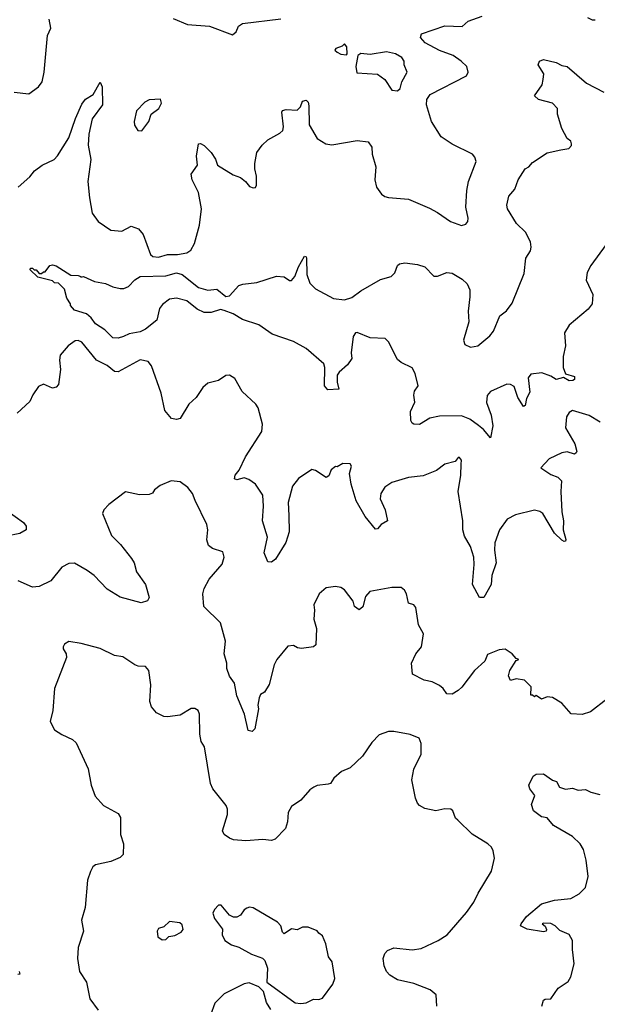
# Model space of a CAD drawing. Extents: x 1839239 to 1929705, y 762242 to 910352.
# Tile 140 of 256: x 1901405 to 1904570, y 786104 to 791502. Entities that reach past the tile are written whole.
import ezdxf

# ---------------------------------------------------------------- set-up
doc = ezdxf.new("R2010")
doc.units = 0

msp = doc.modelspace()

# ---------------------------------------------------------------- linework, layer by layer
at = {"layer": '0CON10XD'}
for points in [[(1901375, 791104), (1901455, 791096.2), (1901508.8, 791135), (1901527.6, 791162.4), (1901539.4, 791215), (1901557.5, 791415), (1901575.6, 791455), (1901565.8, 791505)], [(1901787.5, 790525), (1901801.7, 790441.7), (1901835, 790395.7), (1901905, 790348.6), (1901965, 790343.1), (1902015, 790369.4), (1902055.5, 790355.5), (1902080.8, 790325), (1902120.8, 790215), (1902135, 790203.6), (1902165, 790200), (1902215, 790214.5), (1902270, 790215), (1902320, 790225), (1902342.2, 790237.8), (1902363.1, 790275), (1902390, 790375), (1902400.5, 790465), (1902385.6, 790555), (1902349.2, 790625), (1902343.8, 790655), (1902380, 790705), (1902374.3, 790754.3), (1902385, 790822.5), (1902395, 790823.8), (1902415, 790812.5), (1902453.4, 790773.4), (1902477.5, 790737.5), (1902488.8, 790705), (1902575, 790652), (1902615, 790636.7), (1902642.5, 790615), (1902665, 790587.5), (1902685, 790580), (1902697, 790583), (1902702.5, 790595), (1902703.3, 790645), (1902693.8, 790685), (1902694.1, 790714.1), (1902704.4, 790775), (1902734.2, 790815), (1902765, 790844), (1902830.5, 790879.5), (1902847.5, 790895), (1902851.2, 790915), (1902841.4, 790995), (1902845.7, 791004.3), (1902865, 791009.1), (1902925, 791005.8), (1902944.3, 791025), (1902955, 791056.2), (1902975, 791061.2), (1902985, 791050), (1902990.2, 791030.2), (1902990.6, 790925), (1903035, 790850), (1903082.1, 790822.1), (1903115, 790816.4), (1903255, 790840), (1903315, 790833.3), (1903334.1, 790804.1), (1903335.8, 790765), (1903356.4, 790696.4), (1903351.5, 790625), (1903359.4, 790585), (1903388, 790545), (1903405, 790532.2), (1903426.6, 790526.6), (1903535, 790519.1), (1903651.2, 790468.8), (1903695, 790445.8), (1903765, 790396), (1903825, 790373.3), (1903849.5, 790380.5), (1903861.2, 790395), (1903862.5, 790415), (1903850, 790475), (1903854.4, 790565), (1903864.4, 790615), (1903906, 790725), (1903899.1, 790749.1), (1903885.6, 790765.6), (1903775, 790819.6), (1903715, 790859.4), (1903661.5, 790945), (1903634.5, 791035), (1903635.6, 791065), (1903655, 791091.4), (1903852.5, 791195), (1903862.9, 791215), (1903855.8, 791245), (1903824.4, 791275), (1903779.4, 791305), (1903705, 791333.8), (1903627.1, 791375), (1903601.1, 791405), (1903607.5, 791425), (1903735, 791469.2), (1903830, 791465), (1903862.5, 791495), (1903938.6, 791521.4)], [(1902245, 791508.5), (1902325, 791475.6), (1902445, 791467.5), (1902571.7, 791418.3), (1902592, 791435), (1902603.5, 791466.5), (1902625, 791481.4), (1902835, 791506.5)], [(1904516.7, 791515), (1904541.2, 791501.2), (1904557.7, 791502.3)], [(1903195, 791310), (1903200, 791315), (1903197, 791353), (1903185, 791370), (1903172.5, 791357.5), (1903137.5, 791345), (1903132.5, 791335), (1903145, 791323.3), (1903165, 791313.8), (1903195, 791310)], [(1903475, 791111.4), (1903490.6, 791125), (1903498.9, 791161.1), (1903527.3, 791215), (1903511.9, 791255), (1903512.5, 791275), (1903498, 791295), (1903463.3, 791315), (1903414.1, 791325.9), (1903325, 791310.8), (1903275, 791316), (1903257.5, 791305), (1903246.7, 791245), (1903251.7, 791211.7), (1903365, 791204), (1903405, 791174), (1903445, 791116.2), (1903475, 791111.4)], [(1904653.3, 790316.7), (1904534.3, 790155), (1904515, 790116.2), (1904508.5, 790075), (1904546.4, 789995), (1904541.5, 789945), (1904520.6, 789915), (1904415, 789827.8), (1904391.1, 789785), (1904395.8, 789715), (1904382.2, 789655), (1904383.2, 789595), (1904395, 789561.2), (1904445, 789545.6), (1904445, 789530), (1904436.5, 789523.5), (1904415, 789522.5), (1904385, 789541.2), (1904345, 789530), (1904315, 789548.1), (1904265.8, 789565.8), (1904205, 789559.2), (1904191.9, 789538.1), (1904200.3, 789459.7), (1904182.9, 789425), (1904175, 789387.5), (1904165, 789382.5), (1904135, 789431.2), (1904115, 789491.2), (1904095, 789502.9), (1904075, 789504.4), (1903985, 789464.3), (1903967.4, 789442.6), (1903963.7, 789403.7), (1903989.1, 789335), (1903996.8, 789275), (1903985, 789210), (1903947.3, 789255), (1903918.3, 789278.3), (1903871.9, 789311.9), (1903825, 789330.4), (1903705, 789328.5), (1903653.1, 789316.9), (1903596.1, 789283.9), (1903565, 789284.2), (1903555, 789291.2), (1903548.6, 789305), (1903545.8, 789355), (1903570, 789405), (1903564.5, 789444.5), (1903568.2, 789465), (1903588, 789495), (1903572.3, 789562.3), (1903555, 789594), (1903495, 789622.9), (1903475, 789639.2), (1903425, 789736), (1903408, 789755), (1903325, 789758.9), (1903255, 789788), (1903245, 789786), (1903231.4, 789765), (1903220.8, 789675), (1903224.2, 789645), (1903200.6, 789609.4), (1903155, 789569.2), (1903145, 789553.3), (1903144.5, 789515), (1903153.8, 789476.2), (1903093.1, 789473.1), (1903075.5, 789495), (1903076.2, 789595), (1903071.1, 789615), (1902975, 789700.5), (1902905, 789737.5), (1902787.7, 789777.7), (1902715, 789830), (1902625, 789858.4), (1902575, 789889.2), (1902525, 789908.7), (1902505, 789912.7), (1902455, 789896.6), (1902415, 789897.8), (1902376.7, 789915), (1902320.9, 789960.9), (1902265, 789975.5), (1902225, 789970), (1902188.3, 789941.7), (1902171.7, 789918.3), (1902155.5, 789854.5), (1902094.3, 789805), (1902065, 789790.4), (1902005, 789779.2), (1901973.3, 789765), (1901945, 789755.8), (1901915, 789758), (1901871.9, 789801.9), (1901820, 789835), (1901797.1, 789867.1), (1901770.5, 789890.5), (1901705, 789910), (1901682.5, 789935), (1901682.5, 789945), (1901662.5, 789975), (1901650, 790025), (1901618.3, 790058.3), (1901595, 790060), (1901585, 790070), (1901505, 790090), (1901461.7, 790131.7), (1901465, 790140), (1901475, 790140), (1901485, 790130), (1901495, 790130), (1901511.7, 790111.7), (1901525, 790110), (1901535, 790120), (1901545, 790120), (1901570, 790155), (1901585, 790157.5), (1901605, 790152.5), (1901685, 790102.5), (1901725, 790100), (1901740, 790095), (1901740, 790090), (1901755, 790093.8), (1901815, 790066.2), (1901875, 790056.7), (1901915, 790038), (1901955, 790028.8), (1901975, 790028.8), (1902001.2, 790038.8), (1902035, 790076.7), (1902065.9, 790094.1), (1902205, 790097.1), (1902264.8, 790115.2), (1902296, 790106), (1902385, 790033.4), (1902435, 790018.9), (1902485, 790024.2), (1902535, 789984.3), (1902555, 789988), (1902605.9, 790044.1), (1902626.9, 790053.1), (1902705, 790061.8), (1902813, 790097), (1902855, 790092.5), (1902883.3, 790073.3), (1902895, 790072.5), (1902913.1, 790095), (1902932, 790148), (1902965, 790206.7), (1902975, 790202.5), (1902976.7, 790195), (1902977.7, 790105), (1902995, 790057.1), (1903025, 790026.2), (1903125, 789973.5), (1903185, 789967.1), (1903225, 789980), (1903273.4, 790016.6), (1903381.8, 790078.2), (1903440, 790095), (1903460, 790115), (1903474.5, 790155.5), (1903485.6, 790164.4), (1903515, 790170), (1903585, 790160), (1903625, 790147.1), (1903675, 790095.6), (1903695, 790095.5), (1903745, 790117.1), (1903775, 790112.9), (1903829.5, 790079.5), (1903856.4, 790055), (1903871.9, 790021.9), (1903872.4, 789982.4), (1903861.5, 789905), (1903866.5, 789845), (1903836.5, 789745), (1903845, 789721.4), (1903875, 789707.3), (1903915.2, 789714.8), (1903981.4, 789768.6), (1904000.3, 789795), (1904035, 789878.1), (1904073.1, 789906.9), (1904102.7, 789947.3), (1904170.1, 790109.9), (1904178.4, 790195), (1904204.6, 790235), (1904208.2, 790255), (1904204.4, 790285), (1904177, 790337), (1904127.5, 790385), (1904078, 790465), (1904074.2, 790485.8), (1904085.8, 790535), (1904117.2, 790572.8), (1904135.6, 790625), (1904175, 790684.2), (1904194.5, 790695.5), (1904215, 790718.9), (1904295, 790772.9), (1904369.4, 790789.4), (1904414, 790796), (1904427.7, 790812.3), (1904428.3, 790821.7), (1904425.7, 790835.7), (1904405, 790851.2), (1904375.4, 790905), (1904351.8, 790985), (1904351.9, 791015), (1904325, 791044.2), (1904247.5, 791065), (1904226.7, 791085), (1904268, 791145), (1904274, 791175), (1904276.2, 791205), (1904246, 791255), (1904253.8, 791275), (1904275, 791284.3), (1904345, 791267.8), (1904375, 791250.8), (1904405.6, 791245.6), (1904511.4, 791155), (1904605, 791104.4)], [(1901396.2, 790585), (1901459.7, 790640.3), (1901485.6, 790674.4), (1901528, 790705), (1901594.2, 790735), (1901612.5, 790755), (1901673.8, 790855), (1901709.9, 790960.1), (1901745, 791039.2), (1901765, 791065.8), (1901807.9, 791092.1), (1901845, 791160), (1901856.4, 791135), (1901858.8, 791035), (1901801.2, 790958.8), (1901783.1, 790875), (1901780.5, 790815), (1901795.6, 790735), (1901777.5, 790615), (1901787.5, 790525)], [(1902075, 790893.8), (1902113.3, 790945), (1902126.2, 790983.8), (1902168, 791015), (1902182.5, 791045), (1902177, 791067), (1902115, 791062.5), (1902090.7, 791049.3), (1902045, 791002.5), (1902032, 790945), (1902033.9, 790923.9), (1902052.5, 790895), (1902075, 790893.8)], [(1904585.8, 789295), (1904525, 789331.8), (1904435, 789359.2), (1904415, 789348.8), (1904402, 789325), (1904396.2, 789265), (1904446.6, 789176.6), (1904458, 789135), (1904455, 789127.5), (1904445, 789121.2), (1904405, 789132.5), (1904375, 789128), (1904305.9, 789094.1), (1904260, 789045), (1904315, 789008.8), (1904354, 788994), (1904373.9, 788973.9), (1904370, 788915), (1904376.5, 788805), (1904385.6, 788755), (1904382.5, 788705), (1904398, 788652), (1904396.2, 788643.8), (1904388.8, 788641.2), (1904375, 788648), (1904335, 788687.5), (1904270.8, 788795), (1904255.5, 788805.5), (1904225, 788812.9), (1904122, 788788), (1904075.4, 788764.6), (1904034, 788706), (1904008.1, 788635), (1904006.8, 788593.2), (1904015.5, 788524.5), (1903991.9, 788455), (1903989.2, 788405), (1903948.8, 788335), (1903925, 788333.8), (1903886.9, 788405), (1903896.1, 788515), (1903893.1, 788555), (1903875, 788614), (1903841.5, 788671.5), (1903832.7, 788705), (1903832.9, 788755), (1903807.3, 788915), (1903821.9, 789005), (1903823.3, 789065), (1903826.7, 789086.7), (1903815, 789102.5), (1903808.3, 789101.7), (1903790.7, 789079.3), (1903735, 789066), (1903689.5, 789030.5), (1903615, 789002), (1903535, 788992), (1903445, 788965.7), (1903405, 788939.4), (1903383.5, 788905), (1903380, 788875), (1903407.1, 788815), (1903420, 788755), (1903386.1, 788733.9), (1903365, 788710.8), (1903355, 788710), (1903298.8, 788778.8), (1903248.5, 788865), (1903221.1, 788955), (1903212.9, 789015), (1903222.5, 789055), (1903215, 789066.7), (1903175, 789068.8), (1903145, 789050), (1903135, 789052.5), (1903111.2, 789035), (1903098.8, 789001.2), (1903085, 788992.5), (1903025, 789030), (1903005, 789036), (1902933, 788987), (1902900.4, 788945), (1902875.4, 788855), (1902880, 788785), (1902882, 788695), (1902863.1, 788636.9), (1902806, 788545), (1902785, 788528.8), (1902765, 788530), (1902745, 788580), (1902762.3, 788665), (1902735.6, 788755.6), (1902740.9, 788835), (1902736.7, 788895), (1902696.9, 788955), (1902661.2, 788981.2), (1902635, 788990), (1902595, 788978.8), (1902581.2, 788985), (1902586.2, 789005), (1902607.5, 789032.5), (1902641.4, 789105), (1902732.5, 789245), (1902735.8, 789285), (1902712, 789375), (1902698.8, 789395), (1902624.5, 789464.5), (1902583.8, 789535), (1902555, 789554), (1902535, 789551.2), (1902495, 789524), (1902435, 789510), (1902408, 789485), (1902371.7, 789431.7), (1902331.2, 789395), (1902285, 789316.7), (1902265, 789310), (1902236.4, 789316.4), (1902200.4, 789360.4), (1902180.5, 789455), (1902126.7, 789605), (1902108.3, 789628.3), (1902065, 789636.7), (1901945, 789572.5), (1901925, 789572.7), (1901885, 789606.1), (1901826.4, 789636.4), (1901745, 789734.2), (1901725, 789742.9), (1901708.3, 789741.7), (1901670, 789715), (1901627, 789663), (1901622.9, 789635), (1901629.1, 789585), (1901618, 789502), (1901605, 789488), (1901585, 789482), (1901535, 789503.8), (1901508.3, 789491.7), (1901476.2, 789445), (1901460.5, 789409.5), (1901391.2, 789345)], [(1904623, 787777), (1904532.3, 787707.7), (1904487.7, 787692.3), (1904426.1, 787696.1), (1904375.9, 787755.9), (1904325, 787786.7), (1904295, 787790), (1904265, 787777.5), (1904235, 787797.5), (1904225, 787790), (1904215, 787800), (1904205, 787800), (1904206.7, 787845), (1904170.7, 787880.7), (1904125, 787888.8), (1904095, 787880), (1904084, 787905), (1904090, 787935), (1904125, 787990), (1904140, 787995), (1904125, 788000), (1904103.3, 788025), (1904065, 788050.6), (1904032, 788048), (1903968.3, 788021.7), (1903953.3, 787985), (1903896.2, 787935), (1903827.3, 787842.7), (1903807.5, 787825), (1903775, 787803.8), (1903746, 787806), (1903725.5, 787835.5), (1903705, 787852), (1903665, 787871.4), (1903621.3, 787881.3), (1903557.5, 787915), (1903552, 787975), (1903576, 788025), (1903607.5, 788065), (1903617.5, 788135), (1903590.6, 788185), (1903575, 788280), (1903564.2, 788294.2), (1903535, 788303.8), (1903524.2, 788354.2), (1903513.9, 788373.9), (1903495, 788390), (1903445, 788390), (1903322.9, 788367.1), (1903300.2, 788339.8), (1903285, 788283.3), (1903265, 788266.2), (1903240, 788285), (1903231.4, 788315), (1903185, 788377.5), (1903165, 788389.2), (1903135.8, 788394.2), (1903085, 788387.5), (1903046, 788355), (1903016.2, 788295), (1903021.2, 788265), (1903016.4, 788216.4), (1903032, 788165), (1903026.9, 788075), (1903014.2, 788064.2), (1902950, 788055), (1902928.1, 788058.1), (1902905, 788070.8), (1902875, 788067.5), (1902814.6, 787995.4), (1902798.6, 787965), (1902772.7, 787857.3), (1902746.7, 787815), (1902725, 787802.5), (1902716.7, 787785), (1902710, 787745), (1902713.3, 787725), (1902693.3, 787615), (1902679.3, 787600.7), (1902657.5, 787605), (1902636, 787695), (1902594.8, 787794.8), (1902581.5, 787865), (1902555, 787904.2), (1902540.5, 787945), (1902540.6, 787975), (1902525.5, 788025), (1902532.1, 788095), (1902505.8, 788195), (1902413.3, 788285), (1902408, 788355), (1902416.1, 788383.9), (1902443.3, 788435), (1902513.6, 788516.4), (1902526.2, 788555), (1902517.5, 788585), (1902462.3, 788602.3), (1902440.3, 788620.3), (1902430.3, 788650.3), (1902435.7, 788705), (1902430, 788735), (1902365.8, 788865.8), (1902352.5, 788905), (1902326.9, 788936.9), (1902285, 788968.8), (1902235, 788974.3), (1902175, 788949.2), (1902143.3, 788925), (1902133, 788907), (1902115, 788900), (1902062.3, 788897.7), (1901985, 788913.8), (1901893.3, 788845), (1901866.7, 788815), (1901858.8, 788795), (1901907.5, 788675), (1901958, 788625), (1902017.6, 788547.6), (1902031.9, 788525), (1902045.7, 788475), (1902093.8, 788405), (1902113.8, 788335), (1902105, 788316.7), (1902070, 788305), (1901955, 788337.1), (1901885, 788379.4), (1901812.9, 788455), (1901775, 788482.2), (1901705, 788522), (1901675, 788520.8), (1901635, 788501.2), (1901575, 788426.2), (1901512.5, 788395), (1901475, 788391.9), (1901396.4, 788426.4)], [(1901335, 788811.1), (1901425.7, 788745), (1901440.8, 788725), (1901440, 788705), (1901405, 788685.6), (1901335, 788671.5)], [(1903691.1, 786095), (1903687.1, 786157.1), (1903655, 786183.3), (1903565, 786218.2), (1903475, 786239.2), (1903432.9, 786265), (1903414.3, 786285), (1903401.4, 786315), (1903397.5, 786355), (1903405, 786382.5), (1903420.3, 786399.7), (1903455, 786414.3), (1903555, 786403.3), (1903605, 786411.1), (1903698, 786455), (1903747.1, 786485), (1903852.4, 786607.6), (1903894, 786665), (1903916.6, 786713.4), (1903990, 786835), (1904006.2, 786905), (1903998.8, 786945), (1903990, 786965), (1903970, 786985), (1903885, 787038), (1903805, 787113.3), (1903793.8, 787125), (1903778, 787165), (1903766.7, 787175), (1903735, 787176), (1903685, 787164.3), (1903625, 787177.5), (1903595, 787194), (1903585, 787206.2), (1903573.3, 787235), (1903554.5, 787335), (1903565, 787393.3), (1903605.6, 787475), (1903605.6, 787535), (1903593.2, 787563.2), (1903545, 787582.9), (1903455, 787600), (1903425, 787599.2), (1903375, 787580.8), (1903335, 787540), (1903284, 787465), (1903215, 787401.2), (1903168.9, 787381.1), (1903125.8, 787344.2), (1903108.8, 787315), (1903095, 787310.8), (1903035, 787304.3), (1903016.2, 787295), (1902995, 787280), (1902945, 787223.1), (1902895, 787188.8), (1902875.6, 787155), (1902872.9, 787105), (1902862.3, 787067.7), (1902805, 787010), (1902785, 787002.5), (1902737, 787007), (1902645, 787000), (1902575.7, 787005.7), (1902553.8, 787015), (1902525, 787036.2), (1902516, 787055), (1902542.9, 787145), (1902543.8, 787175), (1902536.2, 787195), (1902463.8, 787285), (1902450, 787315), (1902418.1, 787515), (1902400, 787545), (1902391.2, 787585), (1902390, 787695), (1902382.5, 787715), (1902365, 787726.7), (1902345, 787726.7), (1902285, 787690), (1902215, 787680), (1902195, 787682.5), (1902155, 787702.5), (1902126.7, 787735), (1902118.8, 787765), (1902123.8, 787855), (1902113.3, 787935), (1902095, 787956.7), (1902055, 787958.8), (1902036, 787966), (1901970, 788010), (1901925, 788015.8), (1901845, 788055.6), (1901742.3, 788082.3), (1901675, 788093.3), (1901650.7, 788079.3), (1901642.5, 788065), (1901643, 788053), (1901660, 788025), (1901661.2, 788005), (1901595.8, 787835), (1901585.7, 787715), (1901571.2, 787655), (1901595, 787610), (1901635, 787583.8), (1901695, 787556.7), (1901715, 787537.5), (1901780, 787395), (1901796.2, 787305), (1901818.8, 787245), (1901864.2, 787194.2), (1901945, 787150), (1901957.7, 787127.7), (1901956.7, 787035), (1901973.8, 786985), (1901971.2, 786925), (1901955, 786908.8), (1901905, 786888), (1901820.5, 786869.5), (1901805, 786857.5), (1901792.5, 786832.5), (1901776.2, 786785), (1901763.3, 786635), (1901744, 786565), (1901754.6, 786505), (1901725.5, 786415), (1901721.4, 786355), (1901733.4, 786283.4), (1901771.4, 786225), (1901788.8, 786135), (1901835, 786071.4)], [(1904266, 786095), (1904275, 786127.1), (1904285, 786133.3), (1904315.2, 786134.8), (1904355, 786193.3), (1904411.1, 786228.9), (1904424.6, 786255), (1904443.8, 786326.2), (1904433.3, 786405), (1904434.4, 786455), (1904415, 786486.4), (1904365, 786508.9), (1904339.5, 786535), (1904315, 786547.8), (1904275, 786550), (1904267.5, 786545), (1904285, 786533.3), (1904292, 786515), (1904290, 786505), (1904275, 786501.4), (1904185, 786516.2), (1904150, 786535), (1904153.3, 786545), (1904182.5, 786585), (1904264.6, 786655.4), (1904335, 786676.2), (1904425, 786684.5), (1904470.8, 786709.2), (1904504.5, 786745), (1904520.4, 786805), (1904509.6, 786895), (1904493.8, 786953.8), (1904475.6, 786985), (1904434, 787025), (1904330, 787085), (1904295, 787127.5), (1904265, 787132.9), (1904220.8, 787165), (1904210.3, 787199.7), (1904228.2, 787248.2), (1904201.1, 787285), (1904194.4, 787305), (1904218, 787355), (1904235, 787366.9), (1904275, 787368), (1904325, 787333.1), (1904346.7, 787325), (1904363.3, 787295), (1904395, 787284.2), (1904435, 787288.8), (1904465, 787278), (1904505, 787281.9), (1904535, 787267.1), (1904584.3, 787254.3)], [(1902945, 786108.8), (1902975, 786113.3), (1903015, 786133.3), (1903045, 786130), (1903065, 786137.5), (1903120, 786215), (1903131.2, 786245), (1903116.4, 786336.4), (1903096.7, 786365), (1903082.5, 786435), (1903065, 786480), (1903043.6, 786493.6), (1903035, 786507.5), (1902985, 786527.5), (1902955, 786527.5), (1902925, 786512.5), (1902895, 786517.5), (1902855, 786490), (1902845, 786500), (1902836.7, 786535), (1902817.5, 786555), (1902685, 786633.3), (1902665, 786636.2), (1902649.3, 786630.7), (1902635, 786622.5), (1902615, 786592.5), (1902595, 786582.5), (1902577, 786583), (1902555, 786593.3), (1902508.3, 786648.3), (1902495, 786647.5), (1902472.5, 786625), (1902463.6, 786603.6), (1902472.5, 786575), (1902517, 786517), (1902513.8, 786485), (1902528.8, 786455), (1902565, 786430), (1902605, 786417.5), (1902675, 786380), (1902735, 786357.5), (1902747.5, 786345), (1902763, 786303), (1902760, 786225), (1902915, 786113.3), (1902945, 786108.8)], [(1902185, 786457.5), (1902205, 786460), (1902223, 786477), (1902255, 786482.5), (1902289.3, 786500.7), (1902300, 786515), (1902295, 786540), (1902281.7, 786551.7), (1902225, 786557.5), (1902195, 786530), (1902165, 786520), (1902157.5, 786505), (1902162.5, 786475), (1902185, 786457.5)], [(1901402.5, 786285), (1901405, 786270), (1901395, 786267.5)], [(1902781.2, 786075), (1902756.7, 786115), (1902740, 786175), (1902715, 786200), (1902661.7, 786221.7), (1902635, 786217.5), (1902525, 786161.2), (1902475, 786110), (1902451.2, 786045)]]:
    msp.add_lwpolyline(points, dxfattribs=at)

doc.saveas('drawing.dxf')
